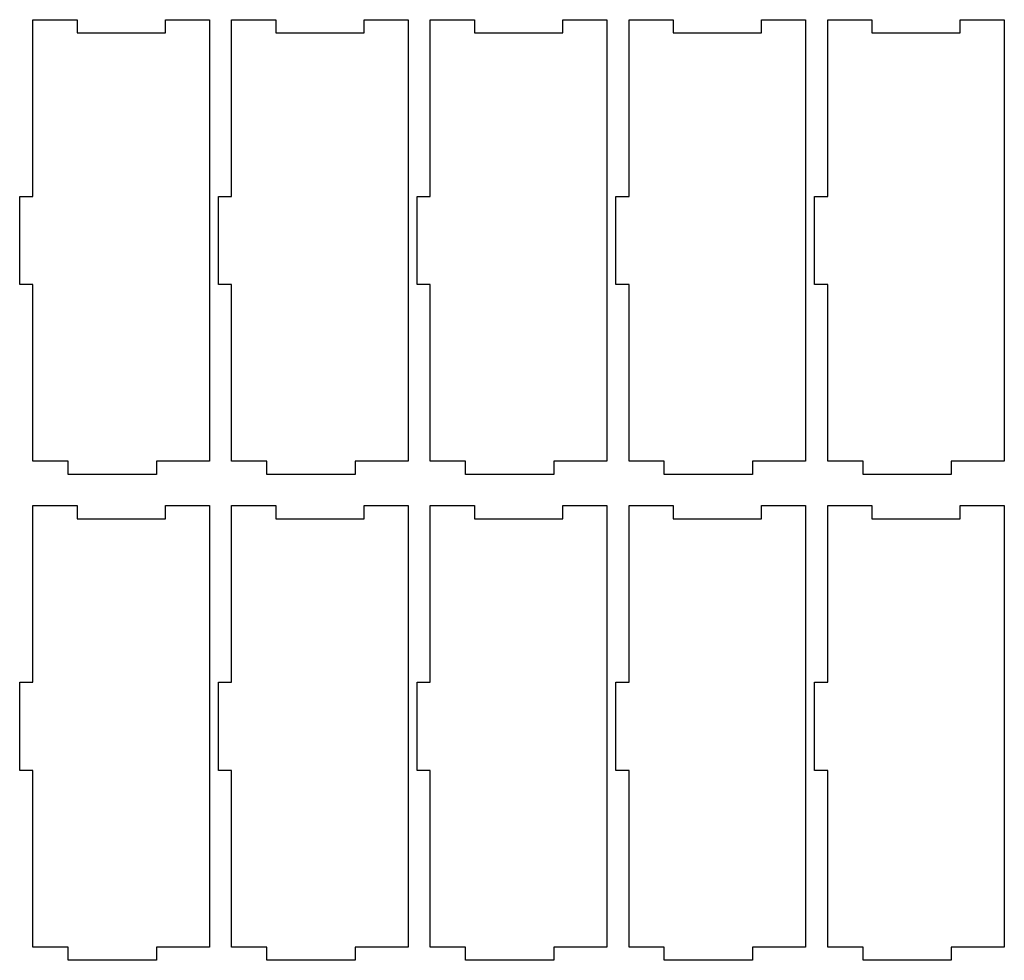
# Model space of a CAD drawing. Header units: millimetres. Extents: x -1146 to 1019, y -763 to 979.
# Tile 23 of 143: x -850 to -627, y -71 to 142. Entities that reach past the tile are written whole.
import ezdxf

# ---------------------------------------------------------------- set-up
doc = ezdxf.new("R2010")
doc.units = ezdxf.units.MM
doc.header["$MEASUREMENT"] = 0
doc.layers.add('Layer 1', color=7, linetype='Continuous')

msp = doc.modelspace()

# ---------------------------------------------------------------- linework, layer by layer
at = {"layer": 'Layer 1', "lineweight": 25}
for points in [[(-807.1724, 141.9963), (-807.1724, 141.9963), (-817.1723, 141.9963), (-817.1723, 141.9963), (-817.1723, 141.9963), (-817.1723, 141.9963), (-817.1723, 138.9963), (-817.1723, 138.9963), (-817.1723, 138.9963), (-817.1723, 138.9963), (-837.1723, 138.9963), (-837.1723, 138.9963), (-837.1723, 138.9963), (-837.1723, 138.9963), (-837.1723, 141.9963), (-837.1723, 141.9963), (-837.1723, 141.9963), (-837.1723, 141.9963), (-847.1723, 141.9963), (-847.1723, 141.9963), (-847.1723, 141.9963), (-847.1723, 141.9963), (-847.1723, 101.9961), (-847.1723, 101.9961), (-847.1723, 101.9961), (-847.1723, 101.9961), (-850.1723, 101.9961), (-850.1723, 101.9961), (-850.1723, 101.9961), (-850.1723, 101.9961), (-850.1723, 81.9961), (-850.1723, 81.9961), (-850.1723, 81.9961), (-850.1723, 81.9961), (-847.1723, 81.9961), (-847.1723, 81.9961), (-847.1723, 81.9961), (-847.1723, 81.9961), (-847.1723, 41.9962), (-847.1723, 41.9962), (-847.1723, 41.9962), (-847.1723, 41.9962), (-839.1723, 41.9962), (-839.1723, 41.9962), (-839.1723, 41.9962), (-839.1723, 41.9962), (-839.1723, 38.9962), (-839.1723, 38.9962), (-839.1723, 38.9962), (-839.1723, 38.9962), (-819.1723, 38.9962), (-819.1723, 38.9962), (-819.1723, 38.9962), (-819.1723, 38.9962), (-819.1723, 41.9962), (-819.1723, 41.9962), (-819.1723, 41.9962), (-819.1723, 41.9962), (-807.1724, 41.9962), (-807.1724, 41.9962), (-807.1724, 41.9962), (-807.1724, 41.9962), (-807.1724, 141.9963), (-807.1724, 141.9963)], [(-762.1724, 141.9963), (-762.1724, 141.9963), (-772.1724, 141.9963), (-772.1724, 141.9963), (-772.1724, 141.9963), (-772.1724, 141.9963), (-772.1724, 138.9963), (-772.1724, 138.9963), (-772.1724, 138.9963), (-772.1724, 138.9963), (-792.1724, 138.9963), (-792.1724, 138.9963), (-792.1724, 138.9963), (-792.1724, 138.9963), (-792.1724, 141.9963), (-792.1724, 141.9963), (-792.1724, 141.9963), (-792.1724, 141.9963), (-802.1724, 141.9963), (-802.1724, 141.9963), (-802.1724, 141.9963), (-802.1724, 141.9963), (-802.1724, 101.9961), (-802.1724, 101.9961), (-802.1724, 101.9961), (-802.1724, 101.9961), (-805.1724, 101.9961), (-805.1724, 101.9961), (-805.1724, 101.9961), (-805.1724, 101.9961), (-805.1724, 81.9961), (-805.1724, 81.9961), (-805.1724, 81.9961), (-805.1724, 81.9961), (-802.1724, 81.9961), (-802.1724, 81.9961), (-802.1724, 81.9961), (-802.1724, 81.9961), (-802.1724, 41.9962), (-802.1724, 41.9962), (-802.1724, 41.9962), (-802.1724, 41.9962), (-794.1724, 41.9962), (-794.1724, 41.9962), (-794.1724, 41.9962), (-794.1724, 41.9962), (-794.1724, 38.9962), (-794.1724, 38.9962), (-794.1724, 38.9962), (-794.1724, 38.9962), (-774.1724, 38.9962), (-774.1724, 38.9962), (-774.1724, 38.9962), (-774.1724, 38.9962), (-774.1724, 41.9962), (-774.1724, 41.9962), (-774.1724, 41.9962), (-774.1724, 41.9962), (-762.1724, 41.9962), (-762.1724, 41.9962), (-762.1724, 41.9962), (-762.1724, 41.9962), (-762.1724, 141.9963), (-762.1724, 141.9963)], [(-717.1723, 141.9963), (-717.1723, 141.9963), (-727.1723, 141.9963), (-727.1723, 141.9963), (-727.1723, 141.9963), (-727.1723, 141.9963), (-727.1723, 138.9963), (-727.1723, 138.9963), (-727.1723, 138.9963), (-727.1723, 138.9963), (-747.1722, 138.9963), (-747.1722, 138.9963), (-747.1722, 138.9963), (-747.1722, 138.9963), (-747.1722, 141.9963), (-747.1722, 141.9963), (-747.1722, 141.9963), (-747.1722, 141.9963), (-757.1725, 141.9963), (-757.1725, 141.9963), (-757.1725, 141.9963), (-757.1725, 141.9963), (-757.1725, 101.9961), (-757.1725, 101.9961), (-757.1725, 101.9961), (-757.1725, 101.9961), (-760.1724, 101.9961), (-760.1724, 101.9961), (-760.1724, 101.9961), (-760.1724, 101.9961), (-760.1724, 81.9961), (-760.1724, 81.9961), (-760.1724, 81.9961), (-760.1724, 81.9961), (-757.1725, 81.9961), (-757.1725, 81.9961), (-757.1725, 81.9961), (-757.1725, 81.9961), (-757.1725, 41.9962), (-757.1725, 41.9962), (-757.1725, 41.9962), (-757.1725, 41.9962), (-749.1725, 41.9962), (-749.1725, 41.9962), (-749.1725, 41.9962), (-749.1725, 41.9962), (-749.1725, 38.9962), (-749.1725, 38.9962), (-749.1725, 38.9962), (-749.1725, 38.9962), (-729.1723, 38.9962), (-729.1723, 38.9962), (-729.1723, 38.9962), (-729.1723, 38.9962), (-729.1723, 41.9962), (-729.1723, 41.9962), (-729.1723, 41.9962), (-729.1723, 41.9962), (-717.1723, 41.9962), (-717.1723, 41.9962), (-717.1723, 41.9962), (-717.1723, 41.9962), (-717.1723, 141.9963), (-717.1723, 141.9963)], [(-672.1724, 141.9963), (-672.1724, 141.9963), (-682.1724, 141.9963), (-682.1724, 141.9963), (-682.1724, 141.9963), (-682.1724, 141.9963), (-682.1724, 138.9963), (-682.1724, 138.9963), (-682.1724, 138.9963), (-682.1724, 138.9963), (-702.1723, 138.9963), (-702.1723, 138.9963), (-702.1723, 138.9963), (-702.1723, 138.9963), (-702.1723, 141.9963), (-702.1723, 141.9963), (-702.1723, 141.9963), (-702.1723, 141.9963), (-712.1723, 141.9963), (-712.1723, 141.9963), (-712.1723, 141.9963), (-712.1723, 141.9963), (-712.1723, 101.9961), (-712.1723, 101.9961), (-712.1723, 101.9961), (-712.1723, 101.9961), (-715.1723, 101.9961), (-715.1723, 101.9961), (-715.1723, 101.9961), (-715.1723, 101.9961), (-715.1723, 81.9961), (-715.1723, 81.9961), (-715.1723, 81.9961), (-715.1723, 81.9961), (-712.1723, 81.9961), (-712.1723, 81.9961), (-712.1723, 81.9961), (-712.1723, 81.9961), (-712.1723, 41.9962), (-712.1723, 41.9962), (-712.1723, 41.9962), (-712.1723, 41.9962), (-704.1723, 41.9962), (-704.1723, 41.9962), (-704.1723, 41.9962), (-704.1723, 41.9962), (-704.1723, 38.9962), (-704.1723, 38.9962), (-704.1723, 38.9962), (-704.1723, 38.9962), (-684.1724, 38.9962), (-684.1724, 38.9962), (-684.1724, 38.9962), (-684.1724, 38.9962), (-684.1724, 41.9962), (-684.1724, 41.9962), (-684.1724, 41.9962), (-684.1724, 41.9962), (-672.1724, 41.9962), (-672.1724, 41.9962), (-672.1724, 41.9962), (-672.1724, 41.9962), (-672.1724, 141.9963), (-672.1724, 141.9963)], [(-627.1725, 141.9963), (-627.1725, 141.9963), (-637.1724, 141.9963), (-637.1724, 141.9963), (-637.1724, 141.9963), (-637.1724, 141.9963), (-637.1724, 138.9963), (-637.1724, 138.9963), (-637.1724, 138.9963), (-637.1724, 138.9963), (-657.1724, 138.9963), (-657.1724, 138.9963), (-657.1724, 138.9963), (-657.1724, 138.9963), (-657.1724, 141.9963), (-657.1724, 141.9963), (-657.1724, 141.9963), (-657.1724, 141.9963), (-667.1724, 141.9963), (-667.1724, 141.9963), (-667.1724, 141.9963), (-667.1724, 141.9963), (-667.1724, 101.9961), (-667.1724, 101.9961), (-667.1724, 101.9961), (-667.1724, 101.9961), (-670.1724, 101.9961), (-670.1724, 101.9961), (-670.1724, 101.9961), (-670.1724, 101.9961), (-670.1724, 81.9961), (-670.1724, 81.9961), (-670.1724, 81.9961), (-670.1724, 81.9961), (-667.1724, 81.9961), (-667.1724, 81.9961), (-667.1724, 81.9961), (-667.1724, 81.9961), (-667.1724, 41.9962), (-667.1724, 41.9962), (-667.1724, 41.9962), (-667.1724, 41.9962), (-659.1724, 41.9962), (-659.1724, 41.9962), (-659.1724, 41.9962), (-659.1724, 41.9962), (-659.1724, 38.9962), (-659.1724, 38.9962), (-659.1724, 38.9962), (-659.1724, 38.9962), (-639.1724, 38.9962), (-639.1724, 38.9962), (-639.1724, 38.9962), (-639.1724, 38.9962), (-639.1724, 41.9962), (-639.1724, 41.9962), (-639.1724, 41.9962), (-639.1724, 41.9962), (-627.1725, 41.9962), (-627.1725, 41.9962), (-627.1725, 41.9962), (-627.1725, 41.9962), (-627.1725, 141.9963), (-627.1725, 141.9963)], [(-807.1724, 31.9962), (-807.1724, 31.9962), (-817.1723, 31.9962), (-817.1723, 31.9962), (-817.1723, 31.9962), (-817.1723, 31.9962), (-817.1723, 28.9962), (-817.1723, 28.9962), (-817.1723, 28.9962), (-817.1723, 28.9962), (-837.1723, 28.9962), (-837.1723, 28.9962), (-837.1723, 28.9962), (-837.1723, 28.9962), (-837.1723, 31.9962), (-837.1723, 31.9962), (-837.1723, 31.9962), (-837.1723, 31.9962), (-847.1723, 31.9962), (-847.1723, 31.9962), (-847.1723, 31.9962), (-847.1723, 31.9962), (-847.1723, -8.0037), (-847.1723, -8.0037), (-847.1723, -8.0037), (-847.1723, -8.0037), (-850.1723, -8.0037), (-850.1723, -8.0037), (-850.1723, -8.0037), (-850.1723, -8.0037), (-850.1723, -28.0039), (-850.1723, -28.0039), (-850.1723, -28.0039), (-850.1723, -28.0039), (-847.1723, -28.0039), (-847.1723, -28.0039), (-847.1723, -28.0039), (-847.1723, -28.0039), (-847.1723, -68.0038), (-847.1723, -68.0038), (-847.1723, -68.0038), (-847.1723, -68.0038), (-839.1723, -68.0038), (-839.1723, -68.0038), (-839.1723, -68.0038), (-839.1723, -68.0038), (-839.1723, -71.0038), (-839.1723, -71.0038), (-839.1723, -71.0038), (-839.1723, -71.0038), (-819.1723, -71.0038), (-819.1723, -71.0038), (-819.1723, -71.0038), (-819.1723, -71.0038), (-819.1723, -68.0038), (-819.1723, -68.0038), (-819.1723, -68.0038), (-819.1723, -68.0038), (-807.1724, -68.0038), (-807.1724, -68.0038), (-807.1724, -68.0038), (-807.1724, -68.0038), (-807.1724, 31.9962), (-807.1724, 31.9962)], [(-762.1724, 31.9962), (-762.1724, 31.9962), (-772.1724, 31.9962), (-772.1724, 31.9962), (-772.1724, 31.9962), (-772.1724, 31.9962), (-772.1724, 28.9962), (-772.1724, 28.9962), (-772.1724, 28.9962), (-772.1724, 28.9962), (-792.1724, 28.9962), (-792.1724, 28.9962), (-792.1724, 28.9962), (-792.1724, 28.9962), (-792.1724, 31.9962), (-792.1724, 31.9962), (-792.1724, 31.9962), (-792.1724, 31.9962), (-802.1724, 31.9962), (-802.1724, 31.9962), (-802.1724, 31.9962), (-802.1724, 31.9962), (-802.1724, -8.0037), (-802.1724, -8.0037), (-802.1724, -8.0037), (-802.1724, -8.0037), (-805.1724, -8.0037), (-805.1724, -8.0037), (-805.1724, -8.0037), (-805.1724, -8.0037), (-805.1724, -28.0039), (-805.1724, -28.0039), (-805.1724, -28.0039), (-805.1724, -28.0039), (-802.1724, -28.0039), (-802.1724, -28.0039), (-802.1724, -28.0039), (-802.1724, -28.0039), (-802.1724, -68.0038), (-802.1724, -68.0038), (-802.1724, -68.0038), (-802.1724, -68.0038), (-794.1724, -68.0038), (-794.1724, -68.0038), (-794.1724, -68.0038), (-794.1724, -68.0038), (-794.1724, -71.0038), (-794.1724, -71.0038), (-794.1724, -71.0038), (-794.1724, -71.0038), (-774.1724, -71.0038), (-774.1724, -71.0038), (-774.1724, -71.0038), (-774.1724, -71.0038), (-774.1724, -68.0038), (-774.1724, -68.0038), (-774.1724, -68.0038), (-774.1724, -68.0038), (-762.1724, -68.0038), (-762.1724, -68.0038), (-762.1724, -68.0038), (-762.1724, -68.0038), (-762.1724, 31.9962), (-762.1724, 31.9962)], [(-717.1723, 31.9962), (-717.1723, 31.9962), (-727.1723, 31.9962), (-727.1723, 31.9962), (-727.1723, 31.9962), (-727.1723, 31.9962), (-727.1723, 28.9962), (-727.1723, 28.9962), (-727.1723, 28.9962), (-727.1723, 28.9962), (-747.1722, 28.9962), (-747.1722, 28.9962), (-747.1722, 28.9962), (-747.1722, 28.9962), (-747.1722, 31.9962), (-747.1722, 31.9962), (-747.1722, 31.9962), (-747.1722, 31.9962), (-757.1725, 31.9962), (-757.1725, 31.9962), (-757.1725, 31.9962), (-757.1725, 31.9962), (-757.1725, -8.0037), (-757.1725, -8.0037), (-757.1725, -8.0037), (-757.1725, -8.0037), (-760.1724, -8.0037), (-760.1724, -8.0037), (-760.1724, -8.0037), (-760.1724, -8.0037), (-760.1724, -28.0039), (-760.1724, -28.0039), (-760.1724, -28.0039), (-760.1724, -28.0039), (-757.1725, -28.0039), (-757.1725, -28.0039), (-757.1725, -28.0039), (-757.1725, -28.0039), (-757.1725, -68.0038), (-757.1725, -68.0038), (-757.1725, -68.0038), (-757.1725, -68.0038), (-749.1725, -68.0038), (-749.1725, -68.0038), (-749.1725, -68.0038), (-749.1725, -68.0038), (-749.1725, -71.0038), (-749.1725, -71.0038), (-749.1725, -71.0038), (-749.1725, -71.0038), (-729.1723, -71.0038), (-729.1723, -71.0038), (-729.1723, -71.0038), (-729.1723, -71.0038), (-729.1723, -68.0038), (-729.1723, -68.0038), (-729.1723, -68.0038), (-729.1723, -68.0038), (-717.1723, -68.0038), (-717.1723, -68.0038), (-717.1723, -68.0038), (-717.1723, -68.0038), (-717.1723, 31.9962), (-717.1723, 31.9962)], [(-672.1724, 31.9962), (-672.1724, 31.9962), (-682.1724, 31.9962), (-682.1724, 31.9962), (-682.1724, 31.9962), (-682.1724, 31.9962), (-682.1724, 28.9962), (-682.1724, 28.9962), (-682.1724, 28.9962), (-682.1724, 28.9962), (-702.1723, 28.9962), (-702.1723, 28.9962), (-702.1723, 28.9962), (-702.1723, 28.9962), (-702.1723, 31.9962), (-702.1723, 31.9962), (-702.1723, 31.9962), (-702.1723, 31.9962), (-712.1723, 31.9962), (-712.1723, 31.9962), (-712.1723, 31.9962), (-712.1723, 31.9962), (-712.1723, -8.0037), (-712.1723, -8.0037), (-712.1723, -8.0037), (-712.1723, -8.0037), (-715.1723, -8.0037), (-715.1723, -8.0037), (-715.1723, -8.0037), (-715.1723, -8.0037), (-715.1723, -28.0039), (-715.1723, -28.0039), (-715.1723, -28.0039), (-715.1723, -28.0039), (-712.1723, -28.0039), (-712.1723, -28.0039), (-712.1723, -28.0039), (-712.1723, -28.0039), (-712.1723, -68.0038), (-712.1723, -68.0038), (-712.1723, -68.0038), (-712.1723, -68.0038), (-704.1723, -68.0038), (-704.1723, -68.0038), (-704.1723, -68.0038), (-704.1723, -68.0038), (-704.1723, -71.0038), (-704.1723, -71.0038), (-704.1723, -71.0038), (-704.1723, -71.0038), (-684.1724, -71.0038), (-684.1724, -71.0038), (-684.1724, -71.0038), (-684.1724, -71.0038), (-684.1724, -68.0038), (-684.1724, -68.0038), (-684.1724, -68.0038), (-684.1724, -68.0038), (-672.1724, -68.0038), (-672.1724, -68.0038), (-672.1724, -68.0038), (-672.1724, -68.0038), (-672.1724, 31.9962), (-672.1724, 31.9962)], [(-627.1725, 31.9962), (-627.1725, 31.9962), (-637.1724, 31.9962), (-637.1724, 31.9962), (-637.1724, 31.9962), (-637.1724, 31.9962), (-637.1724, 28.9962), (-637.1724, 28.9962), (-637.1724, 28.9962), (-637.1724, 28.9962), (-657.1724, 28.9962), (-657.1724, 28.9962), (-657.1724, 28.9962), (-657.1724, 28.9962), (-657.1724, 31.9962), (-657.1724, 31.9962), (-657.1724, 31.9962), (-657.1724, 31.9962), (-667.1724, 31.9962), (-667.1724, 31.9962), (-667.1724, 31.9962), (-667.1724, 31.9962), (-667.1724, -8.0037), (-667.1724, -8.0037), (-667.1724, -8.0037), (-667.1724, -8.0037), (-670.1724, -8.0037), (-670.1724, -8.0037), (-670.1724, -8.0037), (-670.1724, -8.0037), (-670.1724, -28.0039), (-670.1724, -28.0039), (-670.1724, -28.0039), (-670.1724, -28.0039), (-667.1724, -28.0039), (-667.1724, -28.0039), (-667.1724, -28.0039), (-667.1724, -28.0039), (-667.1724, -68.0038), (-667.1724, -68.0038), (-667.1724, -68.0038), (-667.1724, -68.0038), (-659.1724, -68.0038), (-659.1724, -68.0038), (-659.1724, -68.0038), (-659.1724, -68.0038), (-659.1724, -71.0038), (-659.1724, -71.0038), (-659.1724, -71.0038), (-659.1724, -71.0038), (-639.1724, -71.0038), (-639.1724, -71.0038), (-639.1724, -71.0038), (-639.1724, -71.0038), (-639.1724, -68.0038), (-639.1724, -68.0038), (-639.1724, -68.0038), (-639.1724, -68.0038), (-627.1725, -68.0038), (-627.1725, -68.0038), (-627.1725, -68.0038), (-627.1725, -68.0038), (-627.1725, 31.9962), (-627.1725, 31.9962)]]:
    msp.add_open_spline(points, degree=3, knots=[0, 0, 0, 0, 0.05882353, 0.05882353, 0.05882353, 0.05882353, 0.11764706, 0.11764706, 0.11764706, 0.11764706, 0.17647059, 0.17647059, 0.17647059, 0.17647059, 0.23529412, 0.23529412, 0.23529412, 0.23529412, 0.29411765, 0.29411765, 0.29411765, 0.29411765, 0.35294118, 0.35294118, 0.35294118, 0.35294118, 0.41176471, 0.41176471, 0.41176471, 0.41176471, 0.47058824, 0.47058824, 0.47058824, 0.47058824, 0.52941176, 0.52941176, 0.52941176, 0.52941176, 0.58823529, 0.58823529, 0.58823529, 0.58823529, 0.64705882, 0.64705882, 0.64705882, 0.64705882, 0.70588235, 0.70588235, 0.70588235, 0.70588235, 0.76470588, 0.76470588, 0.76470588, 0.76470588, 0.82352941, 0.82352941, 0.82352941, 0.82352941, 0.88235294, 0.88235294, 0.88235294, 0.88235294, 1, 1, 1, 1], dxfattribs=at)

doc.saveas('drawing.dxf')
